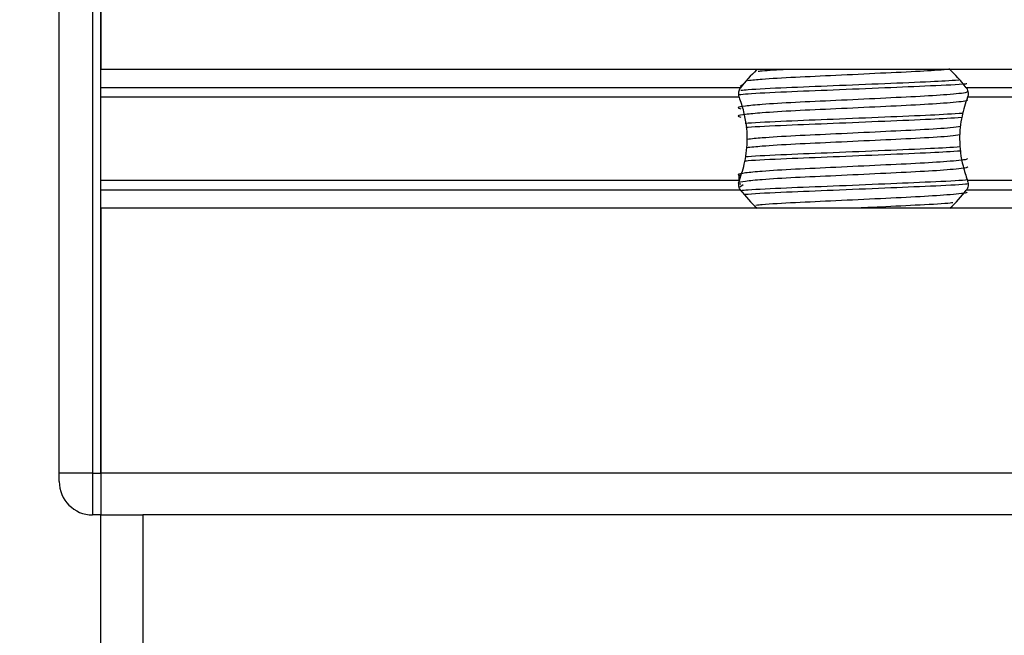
# Model space of a CAD drawing. Header units: millimetres. Extents: x 0 to 420, y 0 to 297.
# Tile 72 of 103: x 285.7 to 289.4, y 187.11 to 189.43. Entities that reach past the tile are written whole.
import ezdxf

# ---------------------------------------------------------------- set-up
doc = ezdxf.new("R2010")
doc.units = ezdxf.units.MM
doc.layers.add('QUOTE', color=174, linetype='Continuous')
doc.styles.add('SLDTEXTSTYLE3', font='TXT', dxfattribs={"width": 0.75})
doc.dimstyles.new('SLDDIMSTYLE0', dxfattribs={"dimtxt": 3, "dimasz": 3, "dimexe": 0, "dimexo": 0.0625, "dimgap": 0.75, "dimtad": 1, "dimdec": 0, "dimlfac": 15.901878, "dimrnd": 1e-09, "dimzin": 12, "dimdsep": 46, "dimtxsty": 'SLDTEXTSTYLE3', "dimsah": 1, "dimcen": 0.09, "dimadec": 0, "dimazin": 3, "dimtfac": 1, "dimtdec": 3, "dimtofl": 0, "dimtmove": 0, "dimatfit": 3, "dimfxl": 0, "dimfrac": 2, "dimtolj": 1, "dimtzin": 12, "dimarcsym": 0})

# ---------------------------------------------------------------- blocks, each defined once
blk = doc.blocks.new('_D')
at = {"layer": 'QUOTE'}
for p, q in [((285.6999, 183.4944), (285.6999, 185.963)), ((326.5756, 183.4944), (326.5756, 185.963)), ((285.6999, 183.963), (326.5756, 183.963))]:
    blk.add_line(p, q, dxfattribs=at)
for points in [[(285.6999, 183.963), (288.6999, 183.463), (288.6999, 184.463)], [(326.5756, 183.963), (323.5756, 184.463), (323.5756, 183.463)]]:
    blk.add_solid(points, dxfattribs=at)
at = {"layer": 'QUOTE', "insert": (302.8128, 187.8302), "char_height": 3, "attachment_point": 1, "style": 'SLDTEXTSTYLE3'}
blk.add_mtext('650', dxfattribs=at)

msp = doc.modelspace()

# ---------------------------------------------------------------- linework, layer by layer
at = {"color": 7, "linetype": 'Continuous', "lineweight": 25}
for p, q in [((285.84839, 187.72004), (285.84839, 190.23547)), ((285.97416, 190.23547), (285.97416, 187.72004)), ((286.0056, 190.23547), (286.0056, 189.23873)), ((286.0056, 187.72004), (286.0056, 190.23547)), ((332.54098, 189.23873), (286.0056, 189.23873)), ((288.42104, 189.18218), (288.40987, 189.17534)), ((288.41098, 189.17056), (286.0056, 189.17056)), ((329.28665, 189.17056), (289.25993, 189.17056)), ((288.40646, 189.13446), (286.0056, 189.13446)), ((329.28214, 189.13446), (289.26445, 189.13446)), ((288.40646, 188.82105), (286.0056, 188.82105)), ((288.40478, 188.83974), (288.40478, 188.81449)), ((329.28214, 188.82105), (289.26445, 188.82105)), ((288.41098, 188.78495), (286.0056, 188.78495)), ((288.42104, 188.80487), (288.40767, 188.79668)), ((329.28665, 188.78495), (289.25993, 188.78495)), ((332.54098, 188.71678), (286.0056, 188.71678)), ((286.0056, 188.71678), (286.0056, 187.72004)), ((285.84839, 187.6886), (285.84839, 187.72004)), ((285.97416, 187.72004), (285.84839, 187.72004)), ((285.97416, 187.72004), (285.97416, 187.56283)), ((285.97416, 187.72004), (286.0056, 187.72004)), ((332.54098, 187.72004), (286.0056, 187.72004)), ((286.0056, 187.72004), (286.0056, 187.56283)), ((286.0056, 187.72004), (286.0056, 187.56283)), ((286.0056, 187.56283), (285.97416, 187.56283)), ((286.0056, 186.8082), (286.0056, 187.56283)), ((286.0056, 187.56283), (286.16282, 187.56283)), ((286.16282, 187.56283), (286.16282, 186.8082)), ((291.5081, 187.56283), (286.16282, 187.56283))]:
    msp.add_line(p, q, dxfattribs=at)
for centre, radius, start, end in [((288.83546, 188.84569), 0.53453, 132.91101, 142.57212), ((288.83546, 188.84569), 0.53453, 37.42788, 47.87533), ((288.83546, 189.10981), 0.53453, 217.42788, 227.33207), ((288.83546, 189.10981), 0.53453, 312.66793, 322.57212), ((285.97416, 187.6886), 0.12577, 180, 270)]:
    msp.add_arc(centre, radius, start, end, dxfattribs=at)
for points, knots in [([(289.18899, 189.23873), (289.15702, 189.23646), (289.08991, 189.2317), (288.93751, 189.22466), (288.77009, 189.21634), (288.61179, 189.2094), (288.49607, 189.20249), (288.45512, 189.1981), (288.43885, 189.19635)], [0, 0, 0, 0, 0.16216981, 0.34045563, 0.52381003, 0.70011736, 0.88085558, 1, 1, 1, 1]), ([(288.58471, 189.23873), (288.54985, 189.23685), (288.5058, 189.23447), (288.48181, 189.232), (288.4768, 189.23148)], [0, 0, 0, 0, 0.7912827, 1, 1, 1, 1]), ([(289.2618, 189.18499), (289.26002, 189.18479), (289.23524, 189.18196), (289.12752, 189.17695), (288.95572, 189.16962), (288.75888, 189.16132), (288.57847, 189.15438), (288.45185, 189.14814), (288.41507, 189.14447), (288.4046, 189.14342)], [0, 0, 0, 0, 0.01403014, 0.19561466, 0.37701761, 0.56357189, 0.7429639, 0.92685937, 1, 1, 1, 1]), ([(289.23146, 189.1987), (289.19833, 189.19667), (289.12438, 189.19216), (288.9534, 189.18536), (288.75959, 189.17704), (288.57789, 189.1701), (288.45864, 189.16415), (288.42018, 189.16074), (288.41149, 189.15996)], [0, 0, 0, 0, 0.1579394, 0.3525509, 0.5526889, 0.7451431, 0.9424287, 1, 1, 1, 1]), ([(289.26275, 189.15531), (289.26327, 189.1546), (289.26557, 189.15144), (289.20635, 189.14497), (289.09264, 189.13764), (288.93802, 189.13032), (288.77013, 189.12202), (288.61114, 189.11506), (288.49364, 189.10792), (288.42592, 189.1011), (288.3943, 189.09607), (288.40663, 189.09268), (288.41213, 189.09117)], [0, 0, 0, 0, 0.0351066, 0.1561349, 0.2739528, 0.3916527, 0.5126988, 0.6290926, 0.7484115, 0.8401345, 0.9287498, 1, 1, 1, 1]), ([(288.40646, 189.13446), (288.40626, 189.13505), (288.40503, 189.13857), (288.40381, 189.14554), (288.40429, 189.15491), (288.4065, 189.16315), (288.40909, 189.16803), (288.41076, 189.17026), (288.41098, 189.17056)], [0, 0, 0, 0, 0.0508548, 0.3030287, 0.5240656, 0.7365591, 0.9653107, 1, 1, 1, 1]), ([(289.25993, 189.17056), (289.26043, 189.16988), (289.26248, 189.16703), (289.26539, 189.16067), (289.26708, 189.15115), (289.26669, 189.14189), (289.26517, 189.13684), (289.26445, 189.13446)], [0, 0, 0, 0, 0.0786657, 0.3295798, 0.5818024, 0.802882, 1, 1, 1, 1]), ([(289.26294, 189.12543), (289.26432, 189.12421), (289.26845, 189.12056), (289.20722, 189.11354), (289.09241, 189.1062), (288.93808, 189.09888), (288.77012, 189.09058), (288.61114, 189.08362), (288.49364, 189.07648), (288.42593, 189.06965), (288.39431, 189.06463), (288.40663, 189.06124), (288.41211, 189.05973)], [0, 0, 0, 0, 0.059132, 0.1771634, 0.2920638, 0.4068492, 0.5248979, 0.6384095, 0.7547738, 0.8442256, 0.9306466, 1, 1, 1, 1]), ([(288.40646, 188.82105), (288.4141, 188.84434), (288.43011, 188.8932), (288.43992, 188.98353), (288.42873, 189.06814), (288.4125, 189.11649), (288.40646, 189.13446)], [0, 0, 0, 0, 0.2384824, 0.5002133, 0.8142029, 1, 1, 1, 1]), ([(289.26445, 189.13446), (289.25681, 189.11116), (289.2408, 189.0623), (289.23099, 188.97198), (289.24218, 188.88736), (289.25841, 188.83902), (289.26445, 188.82105)], [0, 0, 0, 0, 0.2384824, 0.5002133, 0.8142029, 1, 1, 1, 1]), ([(289.24692, 189.0738), (289.20916, 189.07148), (289.13078, 189.06667), (288.95366, 189.05959), (288.7593, 189.05126), (288.57877, 189.04433), (288.46623, 189.03887), (288.43217, 189.03594), (288.42884, 189.03565)], [0, 0, 0, 0, 0.1833159, 0.3805505, 0.5833859, 0.778434, 0.9783786, 1, 1, 1, 1]), ([(289.24327, 189.05787), (289.20659, 189.05563), (289.12924, 189.05089), (288.9537, 189.04387), (288.75899, 189.03554), (288.5799, 189.02861), (288.46423, 189.02317), (288.43348, 189.02028), (288.4308, 189.02003)], [0, 0, 0, 0, 0.1792693, 0.3781057, 0.5825884, 0.7792206, 0.980789, 1, 1, 1, 1]), ([(289.23974, 189.02447), (289.22834, 189.02273), (289.19961, 189.01835), (289.09038, 189.01185), (288.93869, 189.00455), (288.7698, 188.99624), (288.6118, 188.9893), (288.49472, 188.9823), (288.45302, 188.97781), (288.43592, 188.97597)], [0, 0, 0, 0, 0.1028709, 0.2594114, 0.4157952, 0.5766249, 0.7312733, 0.8898082, 1, 1, 1, 1]), ([(289.23637, 188.9926), (289.22583, 188.991), (289.1978, 188.98677), (289.09024, 188.98041), (288.93872, 188.97311), (288.76981, 188.9648), (288.61173, 188.95786), (288.49317, 188.95075), (288.45061, 188.94615), (288.43256, 188.9442)], [0, 0, 0, 0, 0.0944898, 0.2513541, 0.4080614, 0.5692237, 0.724192, 0.8830549, 1, 1, 1, 1]), ([(289.24055, 188.93195), (289.20469, 188.92975), (289.12812, 188.92506), (288.95365, 188.9181), (288.75908, 188.90977), (288.57963, 188.90284), (288.4626, 188.89729), (288.43104, 188.8943), (288.42725, 188.89394)], [0, 0, 0, 0, 0.1744293, 0.3724463, 0.5760865, 0.7719084, 0.9726462, 1, 1, 1, 1]), ([(289.23859, 188.94756), (289.20332, 188.9454), (289.12732, 188.94075), (288.95356, 188.93382), (288.75932, 188.92549), (288.57877, 188.91856), (288.46627, 188.9131), (288.43223, 188.91017), (288.42894, 188.90989)], [0, 0, 0, 0, 0.1729956, 0.3727716, 0.5782206, 0.7757819, 0.9783028, 1, 1, 1, 1]), ([(289.26275, 188.90377), (289.26327, 188.90306), (289.26557, 188.8999), (289.20635, 188.89342), (289.09264, 188.8861), (288.93802, 188.87878), (288.77013, 188.87048), (288.61114, 188.86352), (288.49364, 188.85638), (288.42592, 188.84955), (288.3943, 188.84453), (288.40663, 188.84114), (288.41213, 188.83963)], [0, 0, 0, 0, 0.0351066, 0.1561349, 0.2739528, 0.3916527, 0.5126988, 0.6290926, 0.7484115, 0.8401345, 0.9287498, 1, 1, 1, 1]), ([(289.26294, 188.87389), (289.26432, 188.87267), (289.26845, 188.86902), (289.20722, 188.86199), (289.09241, 188.85465), (288.93808, 188.84733), (288.77012, 188.83903), (288.61114, 188.83208), (288.49364, 188.82494), (288.42593, 188.81811), (288.39431, 188.81309), (288.40663, 188.8097), (288.41211, 188.80819)], [0, 0, 0, 0, 0.059132, 0.1771634, 0.2920638, 0.4068492, 0.5248979, 0.6384095, 0.7547738, 0.8442256, 0.9306466, 1, 1, 1, 1]), ([(288.41098, 188.78495), (288.41049, 188.78563), (288.40843, 188.78848), (288.40552, 188.79484), (288.40383, 188.80436), (288.40422, 188.81362), (288.40574, 188.81867), (288.40646, 188.82105)], [0, 0, 0, 0, 0.0786657, 0.3295798, 0.5818024, 0.802882, 1, 1, 1, 1]), ([(289.26621, 188.82389), (289.26307, 188.82352), (289.23741, 188.82052), (289.12797, 188.81535), (288.95556, 188.80803), (288.75904, 188.79973), (288.57798, 188.79278), (288.45799, 188.7868), (288.41916, 188.78334), (288.41004, 188.78253)], [0, 0, 0, 0, 0.0254448, 0.2080116, 0.3903958, 0.5779593, 0.7583217, 0.943212, 1, 1, 1, 1]), ([(289.26445, 188.82105), (289.26465, 188.82046), (289.26588, 188.81694), (289.2671, 188.80997), (289.26662, 188.8006), (289.26441, 188.79235), (289.26182, 188.78748), (289.26015, 188.78524), (289.25993, 188.78495)], [0, 0, 0, 0, 0.0508548, 0.3030287, 0.5240656, 0.7365591, 0.9653107, 1, 1, 1, 1]), ([(289.2667, 188.80822), (289.26341, 188.80783), (289.23765, 188.80482), (289.12798, 188.79963), (288.95568, 188.79231), (288.75854, 188.784), (288.57983, 188.77707), (288.46289, 188.77153), (288.43148, 188.76857), (288.4279, 188.76823)], [0, 0, 0, 0, 0.0275782, 0.2161233, 0.4044799, 0.5981853, 0.7844538, 0.9753985, 1, 1, 1, 1]), ([(289.26275, 188.77799), (289.26327, 188.77728), (289.26557, 188.77412), (289.20636, 188.76765), (289.0926, 188.76033), (288.93814, 188.75301), (288.76968, 188.7447), (288.61279, 188.73776), (288.50968, 188.73182), (288.47645, 188.7284), (288.46898, 188.72764)], [0, 0, 0, 0, 0.0448324, 0.1993902, 0.3498481, 0.5001554, 0.6547358, 0.8033751, 0.9557499, 1, 1, 1, 1]), ([(289.20868, 188.73751), (289.20574, 188.73712), (289.1834, 188.73409), (289.0884, 188.72889), (288.9607, 188.72258), (288.87276, 188.71836), (288.83987, 188.71678)], [0, 0, 0, 0, 0.0552431, 0.4192215, 0.7828355, 1, 1, 1, 1])]:
    msp.add_open_spline(points, degree=3, knots=knots, dxfattribs=at)

# ---------------------------------------------------------------- dimensions: what is measured, and where the dimension line sits
at = {"layer": 'QUOTE'}
dim = msp.add_linear_dim(base=(326.57561, 183.96304), p1=(285.69994, 181.49436), p2=(326.57561, 181.49436), dimstyle='SLDDIMSTYLE0', dxfattribs=at)
dim.commit()
dim.dimension.update_dxf_attribs({"geometry": '_D', "text_midpoint": (306.13777, 183.96304), "dimtype": 160})

doc.saveas('drawing.dxf')
